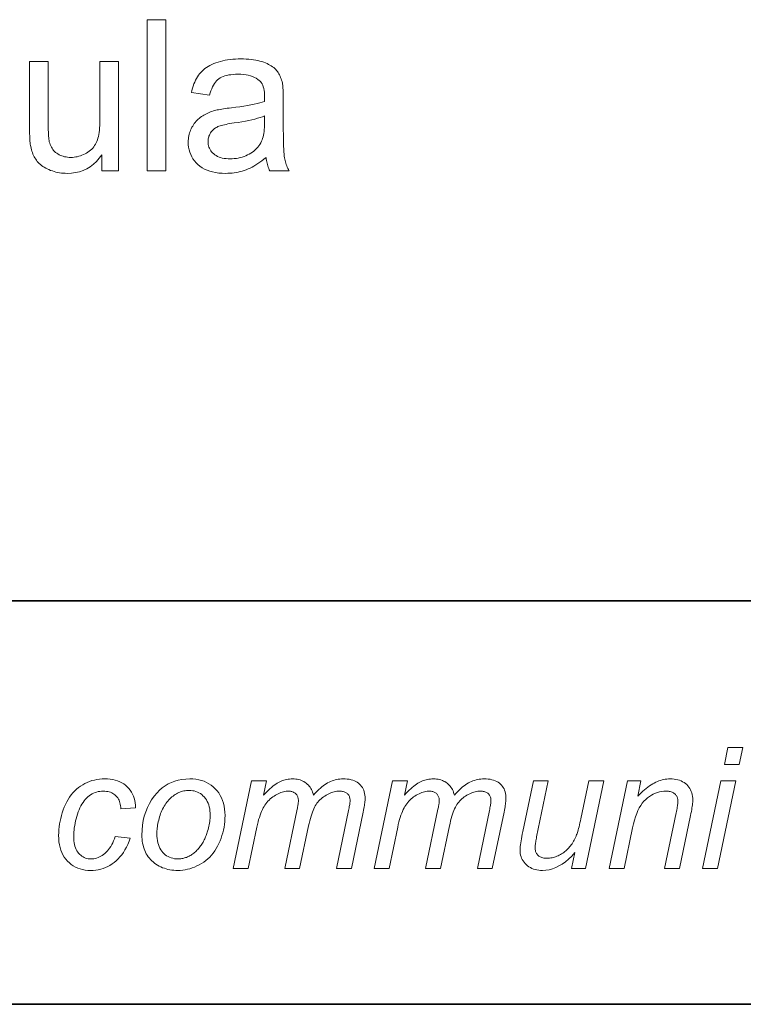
# Model space of a CAD drawing. Extents: x 10 to 410, y 10 to 287.
# Tile 15 of 23: x 357 to 369, y 10 to 26. Entities that reach past the tile are written whole.
import ezdxf

# ---------------------------------------------------------------- set-up
doc = ezdxf.new("R2010")
doc.units = 0

msp = doc.modelspace()

# ---------------------------------------------------------------- linework, layer by layer
at = {"color": 7, "lineweight": 35}
for p, q in [((409.96, 16.669), (269.696, 16.669)), ((365.393, 16.669), (269.696, 16.669)), ((10, 10), (410, 10))]:
    msp.add_line(p, q, dxfattribs=at)
at = {"color": 7, "lineweight": 13}
for points in [[(358.887, 23.78), (358.887, 26.28), (359.194, 26.28), (359.194, 23.78)], [(358.138, 23.78), (358.138, 24.046), (358.094, 23.988), (358.047, 23.936), (357.998, 23.89), (357.945, 23.85), (357.889, 23.816), (357.83, 23.788), (357.768, 23.767), (357.703, 23.752), (357.635, 23.742), (357.563, 23.739), (357.532, 23.74), (357.5, 23.742), (357.469, 23.745), (357.439, 23.749), (357.408, 23.755), (357.379, 23.761), (357.349, 23.769), (357.321, 23.779), (357.292, 23.789), (357.264, 23.801), (357.237, 23.813), (357.211, 23.826), (357.187, 23.84), (357.164, 23.855), (357.143, 23.87), (357.123, 23.886), (357.105, 23.902), (357.088, 23.919), (357.072, 23.937), (357.058, 23.955), (357.045, 23.974), (357.032, 23.994), (357.021, 24.015), (357.01, 24.036), (357, 24.058), (356.991, 24.082), (356.983, 24.106), (356.976, 24.13), (356.969, 24.156), (356.963, 24.183), (356.96, 24.202), (356.956, 24.223), (356.954, 24.246), (356.951, 24.272), (356.949, 24.299), (356.947, 24.329), (356.946, 24.361), (356.945, 24.395), (356.945, 24.431), (356.944, 24.469), (356.944, 25.591), (357.251, 25.591), (357.251, 24.587), (357.252, 24.54), (357.252, 24.497), (357.253, 24.457), (357.254, 24.42), (357.256, 24.386), (357.258, 24.355), (357.261, 24.327), (357.263, 24.303), (357.267, 24.281), (357.27, 24.263), (357.277, 24.239), (357.284, 24.216), (357.293, 24.195), (357.304, 24.174), (357.315, 24.155), (357.328, 24.136), (357.342, 24.119), (357.358, 24.102), (357.375, 24.087), (357.393, 24.073), (357.412, 24.06), (357.432, 24.048), (357.453, 24.037), (357.475, 24.028), (357.498, 24.021), (357.521, 24.015), (357.546, 24.01), (357.571, 24.006), (357.598, 24.004), (357.625, 24.004), (357.652, 24.004), (357.679, 24.006), (357.706, 24.01), (357.733, 24.015), (357.759, 24.021), (357.784, 24.029), (357.81, 24.038), (357.835, 24.049), (357.86, 24.061), (357.884, 24.074), (357.908, 24.089), (357.93, 24.105), (357.95, 24.121), (357.97, 24.139), (357.987, 24.158), (358.004, 24.178), (358.019, 24.199), (358.032, 24.22), (358.045, 24.243), (358.055, 24.267), (358.065, 24.293), (358.074, 24.32), (358.081, 24.35), (358.088, 24.382), (358.093, 24.416), (358.098, 24.453), (358.101, 24.492), (358.104, 24.533), (358.105, 24.576), (358.106, 24.621), (358.106, 25.591), (358.413, 25.591), (358.413, 23.78)], [(360.851, 24.004), (360.817, 23.975), (360.784, 23.949), (360.75, 23.924), (360.717, 23.901), (360.684, 23.88), (360.651, 23.86), (360.619, 23.842), (360.587, 23.826), (360.555, 23.812), (360.523, 23.799), (360.491, 23.788), (360.459, 23.777), (360.426, 23.769), (360.393, 23.761), (360.36, 23.754), (360.325, 23.749), (360.291, 23.745), (360.256, 23.742), (360.22, 23.74), (360.185, 23.739), (360.126, 23.741), (360.071, 23.745), (360.018, 23.752), (359.968, 23.763), (359.921, 23.776), (359.876, 23.792), (359.834, 23.811), (359.795, 23.833), (359.759, 23.857), (359.726, 23.885), (359.695, 23.915), (359.668, 23.947), (359.644, 23.98), (359.623, 24.015), (359.606, 24.051), (359.591, 24.089), (359.58, 24.129), (359.572, 24.17), (359.567, 24.213), (359.565, 24.258), (359.566, 24.284), (359.568, 24.31), (359.571, 24.335), (359.575, 24.36), (359.581, 24.385), (359.587, 24.409), (359.595, 24.433), (359.604, 24.456), (359.615, 24.478), (359.626, 24.501), (359.639, 24.522), (359.652, 24.543), (359.666, 24.563), (359.68, 24.582), (359.696, 24.6), (359.712, 24.617), (359.729, 24.633), (359.747, 24.649), (359.765, 24.663), (359.785, 24.677), (359.804, 24.69), (359.825, 24.703), (359.846, 24.714), (359.867, 24.725), (359.889, 24.736), (359.911, 24.745), (359.934, 24.754), (359.957, 24.763), (359.981, 24.771), (360.005, 24.778), (360.024, 24.783), (360.045, 24.787), (360.068, 24.792), (360.092, 24.797), (360.119, 24.801), (360.147, 24.806), (360.177, 24.81), (360.209, 24.815), (360.243, 24.819), (360.278, 24.824), (360.351, 24.833), (360.419, 24.842), (360.484, 24.852), (360.544, 24.862), (360.601, 24.872), (360.654, 24.883), (360.703, 24.894), (360.748, 24.906), (360.789, 24.917), (360.826, 24.93), (360.826, 24.942), (360.826, 24.953), (360.827, 24.963), (360.827, 24.973), (360.827, 24.981), (360.827, 24.989), (360.827, 24.995), (360.827, 25.001), (360.827, 25.006), (360.827, 25.01), (360.827, 25.046), (360.824, 25.08), (360.82, 25.112), (360.814, 25.142), (360.806, 25.17), (360.796, 25.195), (360.785, 25.218), (360.772, 25.239), (360.757, 25.258), (360.74, 25.274), (360.716, 25.294), (360.689, 25.312), (360.66, 25.327), (360.628, 25.341), (360.594, 25.352), (360.558, 25.361), (360.52, 25.369), (360.479, 25.374), (360.436, 25.377), (360.391, 25.378), (360.349, 25.377), (360.309, 25.375), (360.271, 25.371), (360.236, 25.366), (360.203, 25.359), (360.172, 25.351), (360.143, 25.341), (360.117, 25.33), (360.093, 25.317), (360.071, 25.302), (360.051, 25.286), (360.032, 25.267), (360.014, 25.246), (359.997, 25.223), (359.981, 25.197), (359.967, 25.169), (359.953, 25.139), (359.94, 25.106), (359.929, 25.071), (359.918, 25.034), (359.618, 25.075), (359.627, 25.112), (359.637, 25.149), (359.648, 25.183), (359.66, 25.217), (359.672, 25.249), (359.686, 25.279), (359.702, 25.308), (359.718, 25.335), (359.735, 25.361), (359.753, 25.386), (359.773, 25.409), (359.794, 25.431), (359.817, 25.452), (359.841, 25.472), (359.868, 25.491), (359.896, 25.508), (359.925, 25.525), (359.957, 25.54), (359.99, 25.555), (360.024, 25.568), (360.06, 25.58), (360.097, 25.591), (360.136, 25.601), (360.175, 25.609), (360.216, 25.616), (360.257, 25.622), (360.3, 25.626), (360.344, 25.63), (360.389, 25.632), (360.435, 25.632), (360.481, 25.632), (360.524, 25.63), (360.567, 25.627), (360.607, 25.623), (360.645, 25.619), (360.682, 25.613), (360.717, 25.605), (360.751, 25.597), (360.782, 25.588), (360.812, 25.578), (360.84, 25.566), (360.867, 25.555), (360.892, 25.542), (360.916, 25.529), (360.938, 25.516), (360.958, 25.502), (360.977, 25.487), (360.995, 25.472), (361.011, 25.457), (361.025, 25.44), (361.038, 25.423), (361.051, 25.406), (361.062, 25.387), (361.073, 25.367), (361.083, 25.347), (361.092, 25.325), (361.101, 25.303), (361.108, 25.28), (361.115, 25.256), (361.121, 25.231), (361.124, 25.214), (361.126, 25.195), (361.129, 25.173), (361.131, 25.148), (361.132, 25.121), (361.134, 25.092), (361.135, 25.06), (361.135, 25.025), (361.136, 24.988), (361.136, 24.948), (361.136, 24.539), (361.136, 24.457), (361.137, 24.38), (361.138, 24.311), (361.139, 24.247), (361.141, 24.19), (361.143, 24.139), (361.146, 24.094), (361.149, 24.056), (361.152, 24.023), (361.156, 23.998), (361.16, 23.975), (361.165, 23.953), (361.171, 23.93), (361.178, 23.908), (361.185, 23.887), (361.193, 23.865), (361.202, 23.843), (361.212, 23.822), (361.222, 23.801), (361.233, 23.78), (360.913, 23.78), (360.903, 23.8), (360.895, 23.82), (360.887, 23.84), (360.88, 23.862), (360.873, 23.884), (360.868, 23.906), (360.863, 23.93), (360.858, 23.954), (360.854, 23.978)], [(360.826, 24.689), (360.791, 24.676), (360.752, 24.663), (360.71, 24.65), (360.665, 24.638), (360.617, 24.626), (360.565, 24.615), (360.51, 24.604), (360.451, 24.593), (360.39, 24.583), (360.324, 24.573), (360.288, 24.568), (360.253, 24.562), (360.221, 24.556), (360.191, 24.55), (360.163, 24.544), (360.137, 24.538), (360.114, 24.532), (360.092, 24.525), (360.073, 24.519), (360.057, 24.512), (360.041, 24.505), (360.027, 24.497), (360.013, 24.488), (360, 24.479), (359.987, 24.47), (359.975, 24.459), (359.964, 24.449), (359.954, 24.437), (359.944, 24.425), (359.936, 24.412), (359.927, 24.399), (359.92, 24.385), (359.914, 24.371), (359.908, 24.357), (359.904, 24.343), (359.9, 24.328), (359.897, 24.313), (359.895, 24.298), (359.893, 24.282), (359.893, 24.266), (359.894, 24.242), (359.897, 24.219), (359.901, 24.196), (359.908, 24.175), (359.916, 24.154), (359.926, 24.134), (359.938, 24.114), (359.952, 24.096), (359.968, 24.078), (359.986, 24.062), (360.005, 24.046), (360.026, 24.032), (360.049, 24.02), (360.074, 24.009), (360.1, 24), (360.128, 23.993), (360.158, 23.987), (360.19, 23.983), (360.223, 23.981), (360.258, 23.98), (360.293, 23.98), (360.327, 23.983), (360.361, 23.987), (360.393, 23.992), (360.425, 23.999), (360.457, 24.008), (360.487, 24.018), (360.517, 24.029), (360.545, 24.043), (360.573, 24.057), (360.6, 24.073), (360.626, 24.091), (360.65, 24.109), (360.672, 24.129), (360.693, 24.149), (360.713, 24.171), (360.731, 24.194), (360.747, 24.218), (360.763, 24.243), (360.776, 24.27), (360.786, 24.291), (360.794, 24.315), (360.801, 24.341), (360.808, 24.369), (360.813, 24.398), (360.818, 24.43), (360.821, 24.464), (360.824, 24.499), (360.825, 24.537), (360.826, 24.577)], [(368.424, 13.966), (368.482, 14.246), (368.728, 14.246), (368.669, 13.966)], [(358.36, 12.774), (358.607, 12.748), (358.587, 12.695), (358.566, 12.645), (358.544, 12.598), (358.52, 12.553), (358.494, 12.511), (358.467, 12.473), (358.438, 12.436), (358.408, 12.403), (358.376, 12.373), (358.343, 12.345), (358.308, 12.32), (358.272, 12.297), (358.236, 12.278), (358.198, 12.261), (358.16, 12.246), (358.12, 12.234), (358.08, 12.225), (358.039, 12.218), (357.996, 12.214), (357.953, 12.213), (357.907, 12.215), (357.862, 12.219), (357.82, 12.227), (357.779, 12.238), (357.739, 12.251), (357.702, 12.268), (357.666, 12.288), (357.633, 12.311), (357.601, 12.337), (357.57, 12.366), (357.543, 12.398), (357.518, 12.432), (357.496, 12.469), (357.477, 12.508), (357.46, 12.549), (357.447, 12.593), (357.437, 12.639), (357.43, 12.688), (357.425, 12.739), (357.424, 12.793), (357.425, 12.84), (357.428, 12.888), (357.432, 12.935), (357.439, 12.982), (357.447, 13.028), (357.458, 13.075), (357.47, 13.121), (357.484, 13.168), (357.5, 13.214), (357.518, 13.26), (357.538, 13.304), (357.559, 13.347), (357.582, 13.387), (357.606, 13.425), (357.632, 13.461), (357.66, 13.495), (357.689, 13.527), (357.72, 13.556), (357.753, 13.583), (357.787, 13.608), (357.823, 13.631), (357.859, 13.651), (357.897, 13.669), (357.936, 13.685), (357.975, 13.698), (358.016, 13.708), (358.057, 13.717), (358.1, 13.723), (358.143, 13.726), (358.188, 13.727), (358.233, 13.726), (358.277, 13.722), (358.319, 13.716), (358.359, 13.706), (358.397, 13.695), (358.433, 13.68), (358.467, 13.663), (358.499, 13.643), (358.529, 13.621), (358.557, 13.596), (358.583, 13.569), (358.607, 13.54), (358.627, 13.509), (358.645, 13.477), (358.66, 13.443), (358.672, 13.407), (358.682, 13.37), (358.688, 13.331), (358.693, 13.29), (358.694, 13.247), (358.451, 13.231), (358.45, 13.258), (358.447, 13.284), (358.443, 13.308), (358.438, 13.332), (358.43, 13.354), (358.422, 13.375), (358.411, 13.394), (358.4, 13.413), (358.386, 13.43), (358.371, 13.446), (358.355, 13.461), (358.338, 13.474), (358.32, 13.486), (358.301, 13.496), (358.28, 13.505), (358.259, 13.512), (358.237, 13.517), (358.214, 13.521), (358.19, 13.523), (358.165, 13.524), (358.135, 13.523), (358.107, 13.52), (358.079, 13.516), (358.052, 13.509), (358.026, 13.501), (358, 13.49), (357.976, 13.478), (357.952, 13.464), (357.929, 13.448), (357.907, 13.43), (357.885, 13.41), (357.865, 13.389), (357.845, 13.365), (357.827, 13.339), (357.809, 13.312), (357.793, 13.282), (357.777, 13.251), (357.762, 13.217), (357.748, 13.182), (357.736, 13.144), (357.724, 13.106), (357.713, 13.068), (357.704, 13.031), (357.696, 12.993), (357.689, 12.956), (357.683, 12.919), (357.679, 12.883), (357.676, 12.847), (357.674, 12.811), (357.673, 12.775), (357.674, 12.739), (357.677, 12.705), (357.681, 12.672), (357.687, 12.642), (357.694, 12.613), (357.703, 12.586), (357.714, 12.561), (357.726, 12.538), (357.74, 12.516), (357.755, 12.497), (357.772, 12.479), (357.79, 12.464), (357.808, 12.45), (357.827, 12.438), (357.847, 12.427), (357.867, 12.419), (357.889, 12.413), (357.911, 12.408), (357.934, 12.405), (357.957, 12.404), (357.981, 12.405), (358.005, 12.408), (358.028, 12.412), (358.052, 12.419), (358.075, 12.427), (358.098, 12.437), (358.12, 12.449), (358.143, 12.463), (358.165, 12.478), (358.187, 12.496), (358.209, 12.515), (358.229, 12.536), (358.249, 12.559), (358.267, 12.584), (358.285, 12.611), (358.302, 12.64), (358.318, 12.67), (358.333, 12.703), (358.347, 12.737)], [(358.8, 12.796), (358.803, 12.879), (358.81, 12.96), (358.823, 13.037), (358.84, 13.112), (358.863, 13.183), (358.89, 13.252), (358.923, 13.318), (358.96, 13.381), (359.003, 13.441), (359.05, 13.498), (359.092, 13.542), (359.137, 13.581), (359.185, 13.615), (359.235, 13.645), (359.288, 13.67), (359.343, 13.691), (359.401, 13.707), (359.462, 13.718), (359.525, 13.725), (359.59, 13.727), (359.642, 13.726), (359.691, 13.721), (359.738, 13.713), (359.783, 13.701), (359.827, 13.687), (359.868, 13.669), (359.907, 13.647), (359.944, 13.623), (359.979, 13.595), (360.012, 13.564), (360.043, 13.53), (360.07, 13.494), (360.094, 13.455), (360.115, 13.414), (360.133, 13.371), (360.147, 13.326), (360.158, 13.278), (360.166, 13.229), (360.171, 13.176), (360.173, 13.122), (360.172, 13.072), (360.169, 13.023), (360.164, 12.975), (360.157, 12.928), (360.147, 12.881), (360.136, 12.835), (360.123, 12.789), (360.108, 12.745), (360.091, 12.701), (360.072, 12.657), (360.051, 12.615), (360.028, 12.575), (360.004, 12.537), (359.977, 12.501), (359.95, 12.467), (359.92, 12.435), (359.889, 12.406), (359.856, 12.378), (359.821, 12.352), (359.785, 12.328), (359.747, 12.306), (359.709, 12.287), (359.671, 12.269), (359.632, 12.254), (359.593, 12.242), (359.554, 12.232), (359.514, 12.223), (359.474, 12.218), (359.433, 12.214), (359.392, 12.213), (359.359, 12.214), (359.326, 12.216), (359.294, 12.22), (359.262, 12.225), (359.231, 12.231), (359.2, 12.239), (359.171, 12.249), (359.141, 12.259), (359.113, 12.272), (359.085, 12.285), (359.058, 12.301), (359.032, 12.317), (359.008, 12.334), (358.984, 12.353), (358.963, 12.373), (358.942, 12.394), (358.923, 12.416), (358.905, 12.44), (358.889, 12.464), (358.873, 12.49), (358.859, 12.517), (358.847, 12.545), (358.836, 12.573), (358.827, 12.603), (358.819, 12.633), (358.812, 12.664), (358.807, 12.695), (358.803, 12.728), (358.801, 12.761)], [(360.309, 12.246), (360.612, 13.695), (360.859, 13.695), (360.808, 13.456), (360.836, 13.486), (360.862, 13.514), (360.889, 13.54), (360.914, 13.564), (360.939, 13.586), (360.963, 13.607), (360.987, 13.625), (361.01, 13.642), (361.033, 13.656), (361.055, 13.669), (361.077, 13.68), (361.099, 13.69), (361.121, 13.699), (361.144, 13.706), (361.168, 13.713), (361.191, 13.718), (361.216, 13.722), (361.24, 13.725), (361.265, 13.727), (361.29, 13.727), (361.317, 13.727), (361.342, 13.725), (361.367, 13.721), (361.391, 13.716), (361.414, 13.71), (361.436, 13.702), (361.457, 13.692), (361.478, 13.682), (361.497, 13.669), (361.516, 13.656), (361.533, 13.641), (361.55, 13.625), (361.565, 13.608), (361.578, 13.59), (361.591, 13.57), (361.602, 13.55), (361.612, 13.528), (361.621, 13.505), (361.629, 13.481), (361.635, 13.456), (361.657, 13.483), (361.68, 13.508), (361.703, 13.532), (361.725, 13.554), (361.749, 13.575), (361.772, 13.595), (361.796, 13.613), (361.819, 13.63), (361.844, 13.646), (361.868, 13.66), (361.892, 13.673), (361.917, 13.684), (361.942, 13.694), (361.968, 13.703), (361.993, 13.711), (362.019, 13.717), (362.045, 13.721), (362.071, 13.725), (362.098, 13.727), (362.125, 13.727), (362.16, 13.727), (362.194, 13.724), (362.226, 13.72), (362.256, 13.714), (362.284, 13.706), (362.31, 13.697), (362.335, 13.685), (362.357, 13.672), (362.378, 13.658), (362.397, 13.642), (362.414, 13.624), (362.43, 13.604), (362.443, 13.584), (362.455, 13.562), (362.465, 13.538), (362.473, 13.513), (362.48, 13.487), (362.484, 13.46), (362.487, 13.43), (362.488, 13.4), (362.488, 13.386), (362.487, 13.37), (362.485, 13.352), (362.483, 13.333), (362.48, 13.311), (362.477, 13.288), (362.473, 13.264), (362.468, 13.237), (362.462, 13.209), (362.457, 13.179), (362.261, 12.246), (362.014, 12.246), (362.214, 13.204), (362.219, 13.226), (362.223, 13.248), (362.227, 13.268), (362.23, 13.287), (362.233, 13.304), (362.235, 13.32), (362.237, 13.335), (362.239, 13.349), (362.239, 13.361), (362.24, 13.371), (362.239, 13.385), (362.238, 13.399), (362.236, 13.411), (362.232, 13.423), (362.228, 13.435), (362.223, 13.446), (362.218, 13.456), (362.211, 13.466), (362.203, 13.475), (362.195, 13.483), (362.185, 13.491), (362.175, 13.498), (362.164, 13.504), (362.153, 13.509), (362.14, 13.514), (362.127, 13.518), (362.113, 13.521), (362.099, 13.523), (362.084, 13.524), (362.068, 13.524), (362.046, 13.524), (362.023, 13.522), (362.001, 13.518), (361.979, 13.514), (361.956, 13.508), (361.934, 13.5), (361.911, 13.491), (361.888, 13.481), (361.865, 13.47), (361.843, 13.457), (361.82, 13.444), (361.799, 13.429), (361.778, 13.414), (361.759, 13.397), (361.741, 13.38), (361.724, 13.362), (361.707, 13.343), (361.692, 13.324), (361.678, 13.303), (361.665, 13.282), (361.652, 13.259), (361.64, 13.234), (361.628, 13.206), (361.616, 13.177), (361.605, 13.144), (361.594, 13.11), (361.583, 13.073), (361.573, 13.034), (361.563, 12.992), (361.553, 12.949), (361.406, 12.246), (361.159, 12.246), (361.364, 13.224), (361.368, 13.243), (361.372, 13.262), (361.375, 13.279), (361.378, 13.295), (361.38, 13.309), (361.382, 13.323), (361.384, 13.335), (361.385, 13.347), (361.385, 13.357), (361.386, 13.366), (361.385, 13.38), (361.384, 13.393), (361.382, 13.406), (361.378, 13.418), (361.374, 13.43), (361.37, 13.441), (361.364, 13.452), (361.357, 13.462), (361.35, 13.472), (361.341, 13.481), (361.332, 13.489), (361.322, 13.496), (361.312, 13.503), (361.302, 13.509), (361.29, 13.513), (361.278, 13.517), (361.266, 13.52), (361.253, 13.522), (361.24, 13.524), (361.226, 13.524), (361.205, 13.524), (361.184, 13.522), (361.162, 13.518), (361.14, 13.514), (361.118, 13.508), (361.096, 13.5), (361.074, 13.491), (361.051, 13.481), (361.029, 13.47), (361.006, 13.457), (360.983, 13.443), (360.961, 13.429), (360.94, 13.413), (360.92, 13.395), (360.901, 13.377), (360.883, 13.358), (360.865, 13.338), (360.849, 13.317), (360.833, 13.295), (360.818, 13.271), (360.804, 13.246), (360.79, 13.219), (360.777, 13.19), (360.764, 13.159), (360.752, 13.126), (360.741, 13.091), (360.729, 13.054), (360.719, 13.015), (360.709, 12.974), (360.699, 12.931), (360.556, 12.246)], [(362.637, 12.246), (362.939, 13.695), (363.186, 13.695), (363.136, 13.456), (363.163, 13.486), (363.19, 13.514), (363.216, 13.54), (363.241, 13.564), (363.266, 13.586), (363.291, 13.607), (363.314, 13.625), (363.338, 13.642), (363.36, 13.656), (363.382, 13.669), (363.404, 13.68), (363.426, 13.69), (363.449, 13.699), (363.472, 13.706), (363.495, 13.713), (363.519, 13.718), (363.543, 13.722), (363.567, 13.725), (363.592, 13.727), (363.617, 13.727), (363.644, 13.727), (363.67, 13.725), (363.695, 13.721), (363.718, 13.716), (363.741, 13.71), (363.764, 13.702), (363.785, 13.692), (363.805, 13.682), (363.825, 13.669), (363.843, 13.656), (363.861, 13.641), (363.877, 13.625), (363.892, 13.608), (363.906, 13.59), (363.918, 13.57), (363.93, 13.55), (363.94, 13.528), (363.949, 13.505), (363.956, 13.481), (363.963, 13.456), (363.985, 13.483), (364.007, 13.508), (364.03, 13.532), (364.053, 13.554), (364.076, 13.575), (364.099, 13.595), (364.123, 13.613), (364.147, 13.63), (364.171, 13.646), (364.195, 13.66), (364.22, 13.673), (364.245, 13.684), (364.27, 13.694), (364.295, 13.703), (364.321, 13.711), (364.346, 13.717), (364.373, 13.721), (364.399, 13.725), (364.426, 13.727), (364.452, 13.727), (364.488, 13.727), (364.521, 13.724), (364.553, 13.72), (364.583, 13.714), (364.611, 13.706), (364.637, 13.697), (364.662, 13.685), (364.685, 13.672), (364.706, 13.658), (364.725, 13.642), (364.742, 13.624), (364.757, 13.604), (364.771, 13.584), (364.783, 13.562), (364.793, 13.538), (364.801, 13.513), (364.807, 13.487), (364.812, 13.46), (364.814, 13.43), (364.815, 13.4), (364.815, 13.386), (364.814, 13.37), (364.812, 13.352), (364.81, 13.333), (364.807, 13.311), (364.804, 13.288), (364.8, 13.264), (364.795, 13.237), (364.79, 13.209), (364.784, 13.179), (364.589, 12.246), (364.342, 12.246), (364.541, 13.204), (364.546, 13.226), (364.55, 13.248), (364.554, 13.268), (364.558, 13.287), (364.561, 13.304), (364.563, 13.32), (364.565, 13.335), (364.566, 13.349), (364.567, 13.361), (364.567, 13.371), (364.567, 13.385), (364.565, 13.399), (364.563, 13.411), (364.56, 13.423), (364.556, 13.435), (364.551, 13.446), (364.545, 13.456), (364.538, 13.466), (364.531, 13.475), (364.522, 13.483), (364.513, 13.491), (364.503, 13.498), (364.492, 13.504), (364.48, 13.509), (364.468, 13.514), (364.455, 13.518), (364.441, 13.521), (364.426, 13.523), (364.411, 13.524), (364.395, 13.524), (364.373, 13.524), (364.351, 13.522), (364.328, 13.518), (364.306, 13.514), (364.284, 13.508), (364.261, 13.5), (364.238, 13.491), (364.216, 13.481), (364.193, 13.47), (364.17, 13.457), (364.148, 13.444), (364.126, 13.429), (364.106, 13.414), (364.087, 13.397), (364.068, 13.38), (364.051, 13.362), (364.035, 13.343), (364.019, 13.324), (364.005, 13.303), (363.992, 13.282), (363.979, 13.259), (363.967, 13.234), (363.955, 13.206), (363.944, 13.177), (363.932, 13.144), (363.922, 13.11), (363.911, 13.073), (363.901, 13.034), (363.891, 12.992), (363.881, 12.949), (363.733, 12.246), (363.487, 12.246), (363.691, 13.224), (363.695, 13.243), (363.699, 13.262), (363.702, 13.279), (363.705, 13.295), (363.708, 13.309), (363.709, 13.323), (363.711, 13.335), (363.712, 13.347), (363.713, 13.357), (363.713, 13.366), (363.713, 13.38), (363.711, 13.393), (363.709, 13.406), (363.706, 13.418), (363.702, 13.43), (363.697, 13.441), (363.691, 13.452), (363.685, 13.462), (363.677, 13.472), (363.669, 13.481), (363.66, 13.489), (363.65, 13.496), (363.64, 13.503), (363.629, 13.509), (363.618, 13.513), (363.606, 13.517), (363.594, 13.52), (363.581, 13.522), (363.567, 13.524), (363.553, 13.524), (363.532, 13.524), (363.511, 13.522), (363.489, 13.518), (363.468, 13.514), (363.446, 13.508), (363.424, 13.5), (363.401, 13.491), (363.379, 13.481), (363.356, 13.47), (363.333, 13.457), (363.31, 13.443), (363.289, 13.429), (363.268, 13.413), (363.248, 13.395), (363.229, 13.377), (363.21, 13.358), (363.193, 13.338), (363.176, 13.317), (363.16, 13.295), (363.145, 13.271), (363.131, 13.246), (363.118, 13.219), (363.104, 13.19), (363.092, 13.159), (363.08, 13.126), (363.068, 13.091), (363.057, 13.054), (363.046, 13.015), (363.036, 12.974), (363.027, 12.931), (362.884, 12.246)], [(365.954, 12.508), (365.902, 12.452), (365.85, 12.402), (365.797, 12.358), (365.744, 12.319), (365.691, 12.287), (365.637, 12.26), (365.584, 12.24), (365.53, 12.225), (365.475, 12.216), (365.421, 12.213), (365.388, 12.214), (365.357, 12.217), (365.326, 12.222), (365.297, 12.229), (365.269, 12.237), (365.243, 12.248), (365.218, 12.26), (365.194, 12.275), (365.171, 12.291), (365.15, 12.309), (365.131, 12.329), (365.113, 12.35), (365.098, 12.371), (365.084, 12.393), (365.073, 12.416), (365.064, 12.44), (365.056, 12.465), (365.051, 12.491), (365.048, 12.517), (365.047, 12.545), (365.048, 12.564), (365.049, 12.586), (365.051, 12.611), (365.055, 12.639), (365.059, 12.669), (365.064, 12.702), (365.07, 12.737), (365.077, 12.775), (365.085, 12.815), (365.094, 12.858), (365.268, 13.695), (365.515, 13.695), (365.321, 12.768), (365.317, 12.746), (365.313, 12.724), (365.309, 12.704), (365.306, 12.684), (365.303, 12.665), (365.301, 12.648), (365.299, 12.631), (365.298, 12.616), (365.297, 12.602), (365.297, 12.588), (365.297, 12.572), (365.299, 12.557), (365.301, 12.542), (365.305, 12.529), (365.309, 12.516), (365.315, 12.503), (365.321, 12.491), (365.329, 12.481), (365.337, 12.47), (365.347, 12.461), (365.357, 12.452), (365.368, 12.444), (365.381, 12.437), (365.394, 12.432), (365.408, 12.427), (365.423, 12.422), (365.439, 12.419), (365.456, 12.417), (365.474, 12.416), (365.493, 12.415), (365.514, 12.416), (365.535, 12.417), (365.555, 12.42), (365.576, 12.423), (365.596, 12.428), (365.616, 12.433), (365.636, 12.44), (365.656, 12.447), (365.676, 12.456), (365.696, 12.466), (365.715, 12.476), (365.734, 12.487), (365.753, 12.499), (365.771, 12.512), (365.788, 12.525), (365.805, 12.539), (365.821, 12.554), (365.837, 12.569), (365.852, 12.585), (365.866, 12.602), (365.881, 12.619), (365.894, 12.638), (365.907, 12.656), (365.919, 12.676), (365.931, 12.696), (365.943, 12.716), (365.954, 12.738), (365.964, 12.76), (365.974, 12.782), (365.983, 12.805), (365.989, 12.821), (365.995, 12.84), (366.002, 12.86), (366.009, 12.883), (366.016, 12.909), (366.023, 12.936), (366.03, 12.966), (366.037, 12.998), (366.045, 13.032), (366.053, 13.069), (366.184, 13.695), (366.431, 13.695), (366.128, 12.246), (365.9, 12.246)], [(366.519, 12.246), (366.822, 13.695), (367.046, 13.695), (366.993, 13.442), (367.022, 13.471), (367.05, 13.499), (367.079, 13.524), (367.106, 13.548), (367.134, 13.571), (367.161, 13.592), (367.188, 13.611), (367.214, 13.629), (367.24, 13.645), (367.266, 13.659), (367.291, 13.672), (367.316, 13.684), (367.342, 13.694), (367.368, 13.703), (367.394, 13.71), (367.42, 13.717), (367.446, 13.721), (367.472, 13.725), (367.498, 13.727), (367.525, 13.727), (367.559, 13.727), (367.592, 13.724), (367.624, 13.719), (367.653, 13.712), (367.682, 13.704), (367.709, 13.693), (367.734, 13.681), (367.758, 13.666), (367.78, 13.65), (367.801, 13.632), (367.82, 13.612), (367.837, 13.591), (367.852, 13.569), (367.865, 13.545), (367.876, 13.52), (367.885, 13.494), (367.892, 13.467), (367.897, 13.438), (367.9, 13.408), (367.901, 13.377), (367.901, 13.36), (367.9, 13.341), (367.898, 13.32), (367.896, 13.298), (367.892, 13.273), (367.888, 13.247), (367.884, 13.219), (367.879, 13.189), (367.872, 13.157), (367.866, 13.123), (367.682, 12.246), (367.435, 12.246), (367.627, 13.164), (367.632, 13.19), (367.637, 13.215), (367.642, 13.238), (367.645, 13.26), (367.649, 13.28), (367.651, 13.299), (367.653, 13.317), (367.655, 13.333), (367.655, 13.348), (367.656, 13.362), (367.655, 13.376), (367.654, 13.39), (367.651, 13.403), (367.648, 13.415), (367.643, 13.427), (367.638, 13.439), (367.631, 13.45), (367.624, 13.46), (367.615, 13.47), (367.606, 13.479), (367.595, 13.488), (367.584, 13.495), (367.572, 13.502), (367.559, 13.508), (367.545, 13.513), (367.53, 13.517), (367.514, 13.52), (367.498, 13.522), (367.48, 13.524), (367.462, 13.524), (367.424, 13.523), (367.388, 13.519), (367.352, 13.512), (367.317, 13.502), (367.283, 13.49), (367.249, 13.475), (367.217, 13.457), (367.185, 13.437), (367.154, 13.414), (367.124, 13.388), (367.095, 13.359), (367.068, 13.325), (367.043, 13.288), (367.018, 13.247), (366.996, 13.203), (366.975, 13.154), (366.956, 13.101), (366.938, 13.045), (366.921, 12.984), (366.907, 12.92), (366.766, 12.246)], [(368.064, 12.246), (368.366, 13.695), (368.613, 13.695), (368.311, 12.246)], [(359.047, 12.82), (359.048, 12.78), (359.051, 12.742), (359.056, 12.706), (359.063, 12.672), (359.072, 12.64), (359.083, 12.61), (359.095, 12.582), (359.11, 12.556), (359.127, 12.532), (359.145, 12.51), (359.166, 12.49), (359.187, 12.472), (359.209, 12.456), (359.233, 12.442), (359.257, 12.431), (359.282, 12.421), (359.309, 12.414), (359.337, 12.408), (359.365, 12.405), (359.395, 12.404), (359.411, 12.404), (359.427, 12.405), (359.442, 12.407), (359.458, 12.409), (359.474, 12.412), (359.49, 12.416), (359.505, 12.42), (359.521, 12.425), (359.536, 12.43), (359.552, 12.436), (359.567, 12.443), (359.583, 12.45), (359.598, 12.458), (359.612, 12.467), (359.627, 12.477), (359.641, 12.487), (359.656, 12.497), (359.669, 12.509), (359.683, 12.521), (359.697, 12.534), (359.71, 12.547), (359.723, 12.561), (359.735, 12.575), (359.747, 12.589), (359.759, 12.604), (359.77, 12.619), (359.781, 12.634), (359.791, 12.65), (359.801, 12.667), (359.811, 12.683), (359.82, 12.7), (359.829, 12.717), (359.837, 12.735), (359.845, 12.752), (359.853, 12.77), (359.86, 12.789), (359.867, 12.807), (359.874, 12.826), (359.88, 12.845), (359.886, 12.864), (359.894, 12.891), (359.901, 12.918), (359.908, 12.944), (359.913, 12.97), (359.918, 12.996), (359.922, 13.022), (359.925, 13.048), (359.927, 13.073), (359.928, 13.098), (359.929, 13.123), (359.928, 13.162), (359.925, 13.198), (359.92, 13.233), (359.913, 13.266), (359.904, 13.298), (359.893, 13.327), (359.88, 13.355), (359.865, 13.381), (359.848, 13.405), (359.83, 13.428), (359.809, 13.449), (359.788, 13.467), (359.766, 13.483), (359.742, 13.497), (359.718, 13.509), (359.693, 13.519), (359.666, 13.527), (359.639, 13.532), (359.61, 13.535), (359.581, 13.536), (359.558, 13.536), (359.535, 13.534), (359.513, 13.532), (359.491, 13.528), (359.47, 13.523), (359.449, 13.517), (359.428, 13.509), (359.408, 13.501), (359.388, 13.492), (359.369, 13.481), (359.35, 13.47), (359.332, 13.457), (359.314, 13.443), (359.296, 13.429), (359.278, 13.413), (359.261, 13.397), (359.245, 13.379), (359.228, 13.36), (359.212, 13.34), (359.197, 13.32), (359.182, 13.298), (359.167, 13.276), (359.154, 13.253), (359.141, 13.229), (359.13, 13.204), (359.119, 13.179), (359.109, 13.154), (359.099, 13.127), (359.091, 13.1), (359.083, 13.072), (359.077, 13.044), (359.07, 13.017), (359.065, 12.99), (359.06, 12.964), (359.056, 12.938), (359.053, 12.914), (359.05, 12.889), (359.049, 12.866), (359.048, 12.843)]]:
    msp.add_lwpolyline(points, close=True, dxfattribs=at)

doc.saveas('drawing.dxf')
